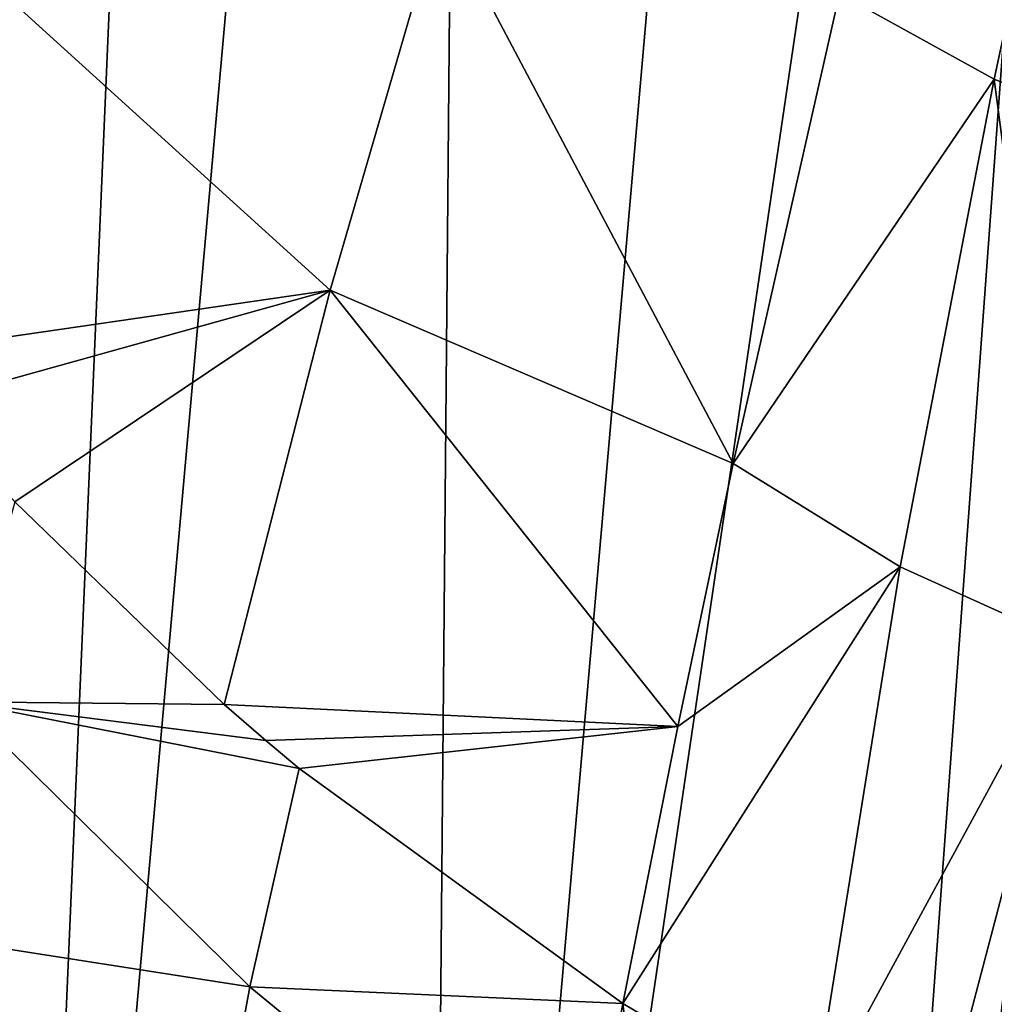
# Model space of a CAD drawing. Header units: millimetres. Extents: x -23 to 23, y 0 to 203.
# Tile 16 of 47: x -13.38 to -6.65, y 120.49 to 127.28. Entities that reach past the tile are written whole.
import ezdxf

# ---------------------------------------------------------------- set-up
doc = ezdxf.new("R2010")
doc.units = ezdxf.units.MM
doc.header["$LTSCALE"] = 110.116452
for name, color, linetype in [('38', 7, 'CONTINUOUS'), ('39', 7, 'CONTINUOUS'), ('43', 7, 'CONTINUOUS'), ('44', 7, 'CONTINUOUS'), ('6', 7, 'CONTINUOUS'), ('7', 7, 'CONTINUOUS')]:
    doc.layers.add(name, color=color, linetype=linetype)

msp = doc.modelspace()

# ---------------------------------------------------------------- linework, layer by layer
at = {"layer": '38', "color": 7, "linetype": 'CONTINUOUS'}
for points in [[(-10.4703, 128.0375, 27.8857), (-13.5191, 127.488, 23.7481), (-11.2325, 125.4153, 24.8223), (-10.4703, 128.0375, 27.8857)], [(-10.4703, 128.0375, 27.8857), (-11.2325, 125.4153, 24.8223), (-8.4503, 124.2188, 26.2221), (-10.4703, 128.0375, 27.8857)], [(-7.7162, 127.4633, 29.7151), (-10.4703, 128.0375, 27.8857), (-8.4503, 124.2188, 26.2221), (-7.7162, 127.4633, 29.7151)], [(-13.5191, 127.488, 23.7481), (-14.307, 124.9686, 20.8787), (-11.2325, 125.4153, 24.8223), (-13.5191, 127.488, 23.7481)], [(-11.2325, 125.4153, 24.8223), (-14.307, 124.9686, 20.8787), (-14.0259, 124.6376, 21.0702), (-11.2325, 125.4153, 24.8223)], [(-13.4088, 123.9551, 21.4645), (-11.2325, 125.4153, 24.8223), (-14.0259, 124.6376, 21.0702), (-13.4088, 123.9551, 21.4645)], [(-11.9641, 122.5571, 22.2652), (-11.2325, 125.4153, 24.8223), (-13.4088, 123.9551, 21.4645), (-11.9641, 122.5571, 22.2652)], [(-11.2325, 125.4153, 24.8223), (-11.9641, 122.5571, 22.2652), (-8.8313, 122.404, 24.7139), (-11.2325, 125.4153, 24.8223)], [(-8.4503, 124.2188, 26.2221), (-11.2325, 125.4153, 24.8223), (-8.8313, 122.404, 24.7139), (-8.4503, 124.2188, 26.2221)], [(-8.8313, 122.404, 24.7139), (-11.9641, 122.5571, 22.2652), (-11.6765, 122.3076, 22.4061), (-8.8313, 122.404, 24.7139)], [(-11.4459, 122.1137, 22.515), (-8.8313, 122.404, 24.7139), (-11.6765, 122.3076, 22.4061), (-11.4459, 122.1137, 22.515)], [(-9.2126, 120.4912, 23.382), (-8.8313, 122.404, 24.7139), (-11.4459, 122.1137, 22.515), (-9.2126, 120.4912, 23.382)]]:
    msp.add_3dface(points, dxfattribs=at)
at = {"layer": '39', "color": 7, "linetype": 'CONTINUOUS'}
for points in [[(-6.0538, 129.6366, 33.8471), (-7.7162, 127.4633, 29.7151), (-6.6475, 126.8713, 29.8075), (-6.0538, 129.6366, 33.8471)], [(-6.0538, 129.6366, 33.8471), (-6.6475, 126.8713, 29.8075), (-5.5864, 126.4404, 29.9607), (-6.0538, 129.6366, 33.8471)], [(-7.7162, 127.4633, 29.7151), (-8.4503, 124.2188, 26.2221), (-6.6475, 126.8713, 29.8075), (-7.7162, 127.4633, 29.7151)], [(-6.6475, 126.8713, 29.8075), (-8.4503, 124.2188, 26.2221), (-7.2966, 123.5058, 26.4029), (-6.6475, 126.8713, 29.8075)], [(-6.6475, 126.8713, 29.8075), (-7.2966, 123.5058, 26.4029), (-6.137, 122.9807, 26.6152), (-6.6475, 126.8713, 29.8075)], [(-5.5864, 126.4404, 29.9607), (-6.6475, 126.8713, 29.8075), (-6.137, 122.9807, 26.6152), (-5.5864, 126.4404, 29.9607)], [(-8.4503, 124.2188, 26.2221), (-8.8313, 122.404, 24.7139), (-7.2966, 123.5058, 26.4029), (-8.4503, 124.2188, 26.2221)], [(-8.8313, 122.404, 24.7139), (-9.2126, 120.4912, 23.382), (-7.2966, 123.5058, 26.4029), (-8.8313, 122.404, 24.7139)], [(-7.2966, 123.5058, 26.4029), (-9.2126, 120.4912, 23.382), (-7.9066, 119.7182, 23.7489), (-7.2966, 123.5058, 26.4029)], [(-7.2966, 123.5058, 26.4029), (-7.9066, 119.7182, 23.7489), (-6.137, 122.9807, 26.6152), (-7.2966, 123.5058, 26.4029)], [(-6.137, 122.9807, 26.6152), (-7.9066, 119.7182, 23.7489), (-7.1058, 119.3013, 23.9349), (-6.137, 122.9807, 26.6152)], [(-6.6466, 119.0839, 24.0291), (-6.137, 122.9807, 26.6152), (-7.1058, 119.3013, 23.9349), (-6.6466, 119.0839, 24.0291)]]:
    msp.add_3dface(points, dxfattribs=at)
at = {"layer": '43', "color": 7, "linetype": 'CONTINUOUS'}
for points in [[(-11.9641, 122.5571, 22.2652), (-13.4088, 123.9551, 21.4645), (-13.7848, 122.5736, 20.2976), (-11.9641, 122.5571, 22.2652)], [(-13.7848, 122.5736, 20.2976), (-14.1058, 120.9695, 19.2795), (-11.7877, 120.6074, 21.4833), (-13.7848, 122.5736, 20.2976)], [(-11.6765, 122.3076, 22.4061), (-11.9641, 122.5571, 22.2652), (-13.7848, 122.5736, 20.2976), (-11.6765, 122.3076, 22.4061)], [(-11.4459, 122.1137, 22.515), (-11.6765, 122.3076, 22.4061), (-13.7848, 122.5736, 20.2976), (-11.4459, 122.1137, 22.515)], [(-11.4459, 122.1137, 22.515), (-13.7848, 122.5736, 20.2976), (-11.7877, 120.6074, 21.4833), (-11.4459, 122.1137, 22.515)], [(-9.2126, 120.4912, 23.382), (-11.4459, 122.1137, 22.515), (-11.7877, 120.6074, 21.4833), (-9.2126, 120.4912, 23.382)], [(-14.1058, 120.9695, 19.2795), (-14.3917, 119.1721, 18.4315), (-12.0927, 118.9377, 20.5878), (-14.1058, 120.9695, 19.2795)], [(-11.7877, 120.6074, 21.4833), (-14.1058, 120.9695, 19.2795), (-12.0927, 118.9377, 20.5878), (-11.7877, 120.6074, 21.4833)], [(-11.7877, 120.6074, 21.4833), (-12.0927, 118.9377, 20.5878), (-9.5277, 118.746, 22.3898), (-11.7877, 120.6074, 21.4833)], [(-9.2126, 120.4912, 23.382), (-11.7877, 120.6074, 21.4833), (-9.5277, 118.746, 22.3898), (-9.2126, 120.4912, 23.382)]]:
    msp.add_3dface(points, dxfattribs=at)
at = {"layer": '44', "color": 7, "linetype": 'CONTINUOUS'}
for points in [[(-9.2126, 120.4912, 23.382), (-9.5277, 118.746, 22.3898), (-8.7226, 116.4779, 22.0278), (-9.2126, 120.4912, 23.382)], [(-7.9066, 119.7182, 23.7489), (-9.2126, 120.4912, 23.382), (-8.7226, 116.4779, 22.0278), (-7.9066, 119.7182, 23.7489)]]:
    msp.add_3dface(points, dxfattribs=at)
at = {"layer": '6', "color": 7, "linetype": 'CONTINUOUS'}
for points in [[(-12.8059, 0, -23.1025), (-9.9398, 36.6366, -22.6219), (-0.6592, 146.5158, -21.2068), (-12.8059, 0, -23.1025)], [(-8.5361, 0, -23.3233), (-12.8059, 0, -23.1025), (-0.6592, 146.5158, -21.2068), (-8.5361, 0, -23.3233)], [(-9.9398, 36.6366, -22.6219), (-7.0709, 73.3099, -22.1408), (-0.6592, 146.5158, -21.2068), (-9.9398, 36.6366, -22.6219)], [(0.001, 146.5156, -21.2154), (-8.5361, 0, -23.3233), (-0.6592, 146.5158, -21.2068), (0.001, 146.5156, -21.2154)], [(0.125, 0, -23.4997), (-8.5361, 0, -23.3233), (0.001, 146.5156, -21.2154), (0.125, 0, -23.4997)], [(-7.0709, 73.3099, -22.1408), (-4.2019, 109.9832, -21.6598), (-0.6592, 146.5158, -21.2068), (-7.0709, 73.3099, -22.1408)]]:
    msp.add_3dface(points, dxfattribs=at)
at = {"layer": '7', "color": 7, "linetype": 'CONTINUOUS'}
for points in [[(-11.9341, 146.5441, -17.6584), (-16.2798, 109.9832, -16.2798), (-13.587, 146.5459, -16.4277), (-11.9341, 146.5441, -17.6584)], [(-13.5045, 109.9832, -18.5496), (-16.2798, 109.9832, -16.2798), (-11.9341, 146.5441, -17.6584), (-13.5045, 109.9832, -18.5496)], [(-10.2388, 146.5413, -18.6825), (-13.5045, 109.9832, -18.5496), (-11.9341, 146.5441, -17.6584), (-10.2388, 146.5413, -18.6825)], [(-10.5629, 109.9832, -20.1355), (-13.5045, 109.9832, -18.5496), (-10.2388, 146.5413, -18.6825), (-10.5629, 109.9832, -20.1355)], [(-7.3707, 146.5347, -19.9665), (-10.5629, 109.9832, -20.1355), (-10.2388, 146.5413, -18.6825), (-7.3707, 146.5347, -19.9665)], [(-5.1667, 146.5286, -20.6273), (-10.5629, 109.9832, -20.1355), (-7.3707, 146.5347, -19.9665), (-5.1667, 146.5286, -20.6273)], [(-7.8406, 109.9832, -21.064), (-10.5629, 109.9832, -20.1355), (-5.1667, 146.5286, -20.6273), (-7.8406, 109.9832, -21.064)], [(-3.4997, 146.5236, -20.9572), (-7.8406, 109.9832, -21.064), (-5.1667, 146.5286, -20.6273), (-3.4997, 146.5236, -20.9572)], [(-5.6549, 109.9832, -21.5052), (-7.8406, 109.9832, -21.064), (-3.4997, 146.5236, -20.9572), (-5.6549, 109.9832, -21.5052)]]:
    msp.add_3dface(points, dxfattribs=at)

doc.saveas('drawing.dxf')
